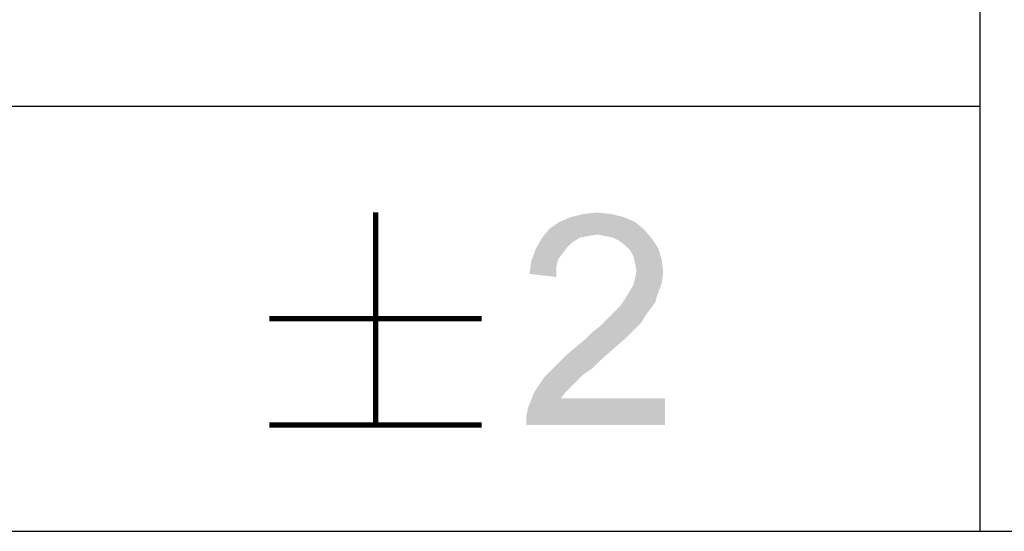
# Paper-space layout '61767N-2-A-2_1_1' of a CAD drawing. Header units: millimetres. Extents: x 0 to 594, y 1 to 420.
# Tile 166 of 222: x 474.95 to 484.23, y 40.75 to 45.56. Entities that reach past the tile are written whole.
import ezdxf

# ---------------------------------------------------------------- set-up
doc = ezdxf.new("R2010")
doc.units = ezdxf.units.MM
doc.header["$LTSCALE"] = 32.67
doc.layers.add('61767N-2-A-2_DXF_FORMAT', color=7, linetype='CONTINUOUS')
doc.layers.add('DETAIL', color=7, linetype='CONTINUOUS')

psp = doc.layouts.new('61767N-2-A-2_1_1')

# ---------------------------------------------------------------- linework, layer by layer
at = {"layer": '61767N-2-A-2_DXF_FORMAT', "color": 2, "linetype": 'Continuous'}
for p, q in [((484, 80.662), (484, 40.75)), ((409, 44.75), (484, 44.75)), ((409, 40.75), (584, 40.75))]:
    psp.add_line(p, q, dxfattribs=at)
at = {"layer": 'DETAIL', "color": 2, "linetype": 'Continuous', "const_width": 0.05}
for points in [[(478.3064, 43.75), (478.3064, 41.75)], [(477.3064, 42.75), (479.3064, 42.75)], [(477.3064, 41.75), (479.3064, 41.75)]]:
    psp.add_lwpolyline(points, dxfattribs=at)
at = {"layer": 'DETAIL', "color": 2, "linetype": 'Continuous'}
for points in [[(480.6471, 43.7056), (480.0397, 43.6611), (480.1434, 43.7056)], [(480.0397, 43.6611), (480.6471, 43.7056), (480.7508, 43.6611)], [(480.5286, 43.7352), (480.1434, 43.7056), (480.2619, 43.7352)], [(480.1434, 43.7056), (480.5286, 43.7352), (480.6471, 43.7056)], [(480.2619, 43.7352), (480.3953, 43.75), (480.5286, 43.7352)], [(480.7508, 43.6611), (479.9508, 43.6019), (480.0397, 43.6611)], [(479.9508, 43.6019), (480.7508, 43.6611), (480.8397, 43.587)], [(480.2323, 43.513), (480.1582, 43.4685), (479.8175, 43.4093)], [(480.2323, 43.513), (479.8175, 43.4093), (479.8768, 43.513)], [(480.8397, 43.587), (479.8768, 43.513), (479.9508, 43.6019)], [(480.8397, 43.587), (480.3953, 43.5426), (479.8768, 43.513)], [(480.3953, 43.5426), (480.3064, 43.5278), (479.8768, 43.513)], [(479.8768, 43.513), (480.3064, 43.5278), (480.2323, 43.513)], [(480.4693, 43.5278), (480.3953, 43.5426), (480.8397, 43.587)], [(480.5434, 43.513), (480.4693, 43.5278), (480.8397, 43.587)], [(480.5434, 43.513), (480.8397, 43.587), (480.9138, 43.4981)], [(480.9138, 43.4981), (480.6027, 43.4833), (480.5434, 43.513)], [(480.1582, 43.4685), (480.1138, 43.4241), (479.8175, 43.4093)], [(479.8175, 43.4093), (480.1138, 43.4241), (480.0693, 43.3648)], [(480.6619, 43.4389), (480.6027, 43.4833), (480.9138, 43.4981)], [(480.6619, 43.4389), (480.9138, 43.4981), (480.9731, 43.4093)], [(480.9731, 43.4093), (480.7064, 43.3944), (480.6619, 43.4389)], [(480.0693, 43.3648), (479.7731, 43.2907), (479.8175, 43.4093)], [(480.0693, 43.3648), (480.0249, 43.3056), (479.7731, 43.2907)], [(480.736, 43.3352), (480.7064, 43.3944), (480.9731, 43.4093)], [(480.736, 43.3352), (480.9731, 43.4093), (481.0027, 43.3056)], [(481.0027, 43.3056), (480.7508, 43.2759), (480.736, 43.3352)], [(480.0101, 43.2315), (479.7582, 43.1722), (479.7731, 43.2907)], [(479.7582, 43.1722), (480.0101, 43.2315), (480.0101, 43.1426)], [(479.7731, 43.2907), (480.0249, 43.3056), (480.0101, 43.2315)], [(480.7656, 43.2019), (480.7508, 43.2759), (481.0027, 43.3056)], [(480.7656, 43.2019), (481.0027, 43.3056), (481.0175, 43.187)], [(481.0175, 43.187), (480.7508, 43.1278), (480.7656, 43.2019)], [(480.7508, 43.1278), (481.0175, 43.187), (481.0027, 43.0833)], [(480.6916, 42.9944), (480.736, 43.0685), (481.0027, 43.0833)], [(480.6916, 42.9944), (481.0027, 43.0833), (480.9582, 42.9648)], [(481.0027, 43.0833), (480.736, 43.0685), (480.7508, 43.1278)], [(480.9582, 42.9648), (480.6471, 42.9204), (480.6916, 42.9944)], [(480.6471, 42.9204), (480.9582, 42.9648), (480.9434, 42.9056)], [(480.899, 42.8463), (480.5731, 42.8315), (480.6175, 42.8759)], [(480.9434, 42.9056), (480.6175, 42.8759), (480.6471, 42.9204)], [(480.6175, 42.8759), (480.9434, 42.9056), (480.899, 42.8463)], [(480.8545, 42.787), (480.4842, 42.7426), (480.5286, 42.787)], [(480.4842, 42.7426), (480.8545, 42.787), (480.8101, 42.713)], [(480.5286, 42.787), (480.5731, 42.8315), (480.899, 42.8463)], [(480.5286, 42.787), (480.899, 42.8463), (480.8545, 42.787)], [(480.7508, 42.6537), (480.3508, 42.6241), (480.4249, 42.6833)], [(480.8101, 42.713), (480.4249, 42.6833), (480.4842, 42.7426)], [(480.4249, 42.6833), (480.8101, 42.713), (480.7508, 42.6537)], [(480.2916, 42.5648), (480.3508, 42.6241), (480.7508, 42.6537)], [(480.2916, 42.5648), (480.7508, 42.6537), (480.6619, 42.5648)], [(480.5582, 42.4759), (480.1138, 42.4167), (480.2027, 42.4907)], [(480.6619, 42.5648), (480.2027, 42.4907), (480.2916, 42.5648)], [(480.2027, 42.4907), (480.6619, 42.5648), (480.5582, 42.4759)], [(480.4397, 42.3722), (480.0249, 42.3278), (480.1138, 42.4167)], [(480.1138, 42.4167), (480.5582, 42.4759), (480.4397, 42.3722)], [(480.3508, 42.2833), (479.9508, 42.2537), (480.0249, 42.3278)], [(480.0249, 42.3278), (480.4397, 42.3722), (480.3508, 42.2833)], [(480.2619, 42.2241), (479.8916, 42.1944), (479.9508, 42.2537)], [(479.8916, 42.1944), (480.2619, 42.2241), (480.2027, 42.1648)], [(479.9508, 42.2537), (480.3508, 42.2833), (480.2619, 42.2241)], [(480.2027, 42.1648), (479.8027, 42.0611), (479.8916, 42.1944)], [(480.2027, 42.1648), (480.1582, 42.1204), (479.8027, 42.0611)], [(479.8027, 42.0611), (480.1582, 42.1204), (480.099, 42.0611)], [(480.099, 42.0611), (480.0545, 42.0019), (479.7434, 41.913)], [(480.099, 42.0611), (479.7434, 41.913), (479.8027, 42.0611)], [(479.7286, 41.8389), (479.7434, 41.913), (481.0323, 42.0019)], [(479.7286, 41.75), (479.7286, 41.8389), (481.0323, 42.0019)], [(479.7286, 41.75), (481.0323, 42.0019), (481.0323, 41.75)], [(480.0545, 42.0019), (481.0323, 42.0019), (479.7434, 41.913)]]:
    psp.add_solid(points, dxfattribs=at)

doc.saveas('drawing.dxf')
